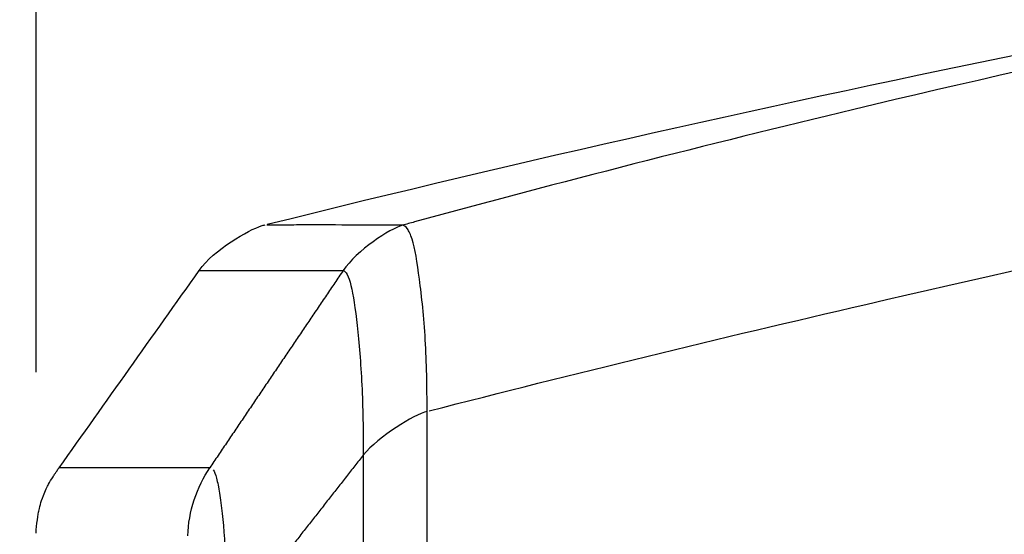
# Model space of a CAD drawing. Header units: millimetres. Extents: x 4946 to 6276, y -4769 to -3439.
# Tile 44 of 195: x 5514 to 5545, y -3588 to -3572. Entities that reach past the tile are written whole.
import ezdxf

# ---------------------------------------------------------------- set-up
doc = ezdxf.new("R2010")
doc.units = ezdxf.units.MM
doc.layers.add('ROXX_NEOmini_FIXTURE', color=7, linetype='Continuous', true_color=0x000000)
doc.dimstyles.get("Standard").update_dxf_attribs({"dimscale": 10, "dimtxt": 2.5, "dimasz": 3, "dimexe": 1, "dimexo": 0.5, "dimgap": 0.8, "dimtad": 1, "dimtoh": 1, "dimdec": 1, "dimzin": 1, "dimdsep": 46, "dimtxsty": 'Standard', "dimblk": 'OPEN90', "dimcen": 2.5, "dimadec": 1, "dimazin": 1, "dimtfac": 1, "dimtdec": 4, "dimtix": 1, "dimtofl": 0, "dimtmove": 1, "dimatfit": 3, "dimldrblk": 'OPEN90', "dimfxl": 1, "dimtolj": 1, "dimtzin": 1, "dimarcsym": 0})

# ---------------------------------------------------------------- blocks, each defined once
blk = doc.blocks.new('*D3')
at = {"layer": 'Defpoints', "color": 0}
for p in [(5445.02, -3551.277), (5521.144, -3551.277), (5521.144, -3812.777)]:
    blk.add_point(p, dxfattribs=at)
at = {"layer": 'ROXX_NEOmini_FIXTURE', "color": 0, "lineweight": -2}
for p, q in [((5515.143, -3551.277), (5442.02, -3551.277)), ((5445.02, -3806.776), (5445.02, -3557.278)), ((5515.143, -3812.777), (5442.02, -3812.777))]:
    blk.add_line(p, q, dxfattribs=at)
at = {"layer": 'ROXX_NEOmini_FIXTURE', "color": 0}
for points in [[(5446.02, -3557.278), (5444.02, -3557.278), (5445.02, -3551.277)], [(5444.02, -3806.776), (5446.02, -3806.776), (5445.02, -3812.777)]]:
    blk.add_solid(points, dxfattribs=at)
at = {"layer": 'ROXX_NEOmini_FIXTURE', "color": 0, "insert": (5438.119, -3682.027), "char_height": 9.0015, "attachment_point": 5, "rotation": 90}
blk.add_mtext('\\A1;261.5', dxfattribs=at)
blk = doc.blocks.new('*D9')
at = {"layer": 'Defpoints', "color": 0}
for p in [(5643.324, -3512.809), (5514.824, -3588.518), (5643.324, -3588.518)]:
    blk.add_point(p, dxfattribs=at)
at = {"layer": 'ROXX_NEOmini_FIXTURE', "color": 0, "lineweight": -2}
for p, q in [((5514.824, -3582.517), (5514.824, -3509.809)), ((5643.324, -3582.517), (5643.324, -3509.809)), ((5520.825, -3512.809), (5637.323, -3512.809))]:
    blk.add_line(p, q, dxfattribs=at)
at = {"layer": 'ROXX_NEOmini_FIXTURE', "color": 0}
for points in [[(5520.825, -3511.809), (5520.825, -3513.809), (5514.824, -3512.809)], [(5637.323, -3513.809), (5637.323, -3511.809), (5643.324, -3512.809)]]:
    blk.add_solid(points, dxfattribs=at)
at = {"layer": 'ROXX_NEOmini_FIXTURE', "color": 0, "insert": (5579.074, -3505.908), "char_height": 9.0015, "attachment_point": 5}
blk.add_mtext('\\A1;128.5', dxfattribs=at)

msp = doc.modelspace()

# ---------------------------------------------------------------- linework, layer by layer
at = {"layer": 'ROXX_NEOmini_FIXTURE', "color": 18, "lineweight": -3, "true_color": 0x000000}
for points, knots in [([(5581.324, -3566.577), (5579.017, -3566.902), (5572.104, -3567.93), (5558.33, -3570.317), (5542.35, -3573.743), (5530.907, -3576.674), (5526.272, -3577.943), (5526.146, -3577.977)], [-57.635877, -57.635877, -57.635877, -57.635877, -50.481154, -36.171705, -14.707532, -0.398083, 0, 0, 0, 0]), ([(5526.973, -3583.72), (5531.445, -3582.564), (5542.72, -3579.83), (5558.548, -3576.399), (5572.199, -3573.831), (5579.041, -3572.657), (5581.324, -3572.277)], [0.066672, 0.066672, 0.066672, 0.066672, 14.269047, 35.57261, 49.774985, 56.876171, 56.876171, 56.876171, 56.876171]), ([(5526.146, -3577.977), (5524.703, -3577.979), (5523.452, -3577.953), (5522.724, -3577.971), (5522.619, -3577.974)], [-241.39074, -241.39074, -241.39074, -241.39074, -181.043055, -169.335305, -169.335305, -169.335305, -169.335305]), ([(5526.91, -3583.736), (5526.91, -3583.356), (5526.903, -3582.597), (5526.847, -3581.139), (5526.676, -3579.539), (5526.5, -3578.48), (5526.304, -3578.049), (5526.198, -3577.977), (5526.146, -3577.977)], [-9.192199, -9.192199, -9.192199, -9.192199, -8.043146, -6.894088, -4.59597, -2.297852, -1.148794, 0, 0, 0, 0]), ([(5524.314, -3579.377), (5524.354, -3579.383), (5524.439, -3579.467), (5524.602, -3579.915), (5524.747, -3580.977), (5524.889, -3582.549), (5524.932, -3583.974), (5524.937, -3584.714), (5524.937, -3585.084)], [-8.994045, -8.994045, -8.994045, -8.994045, -7.869788, -6.745532, -4.497019, -2.248507, -1.12425, 0, 0, 0, 0]), ([(5526.91, -3667.818), (5526.908, -3653.844), (5526.91, -3625.777), (5526.911, -3597.71), (5526.91, -3583.736)], [0, 0, 0, 0, 42.040966, 84.082005, 84.082005, 84.082005, 84.082005]), ([(5524.937, -3585.084), (5524.937, -3598.687), (5524.937, -3625.777), (5524.937, -3652.866), (5524.937, -3666.47)], [0, 0, 0, 0, 40.693005, 81.385939, 81.385939, 81.385939, 81.385939]), ([(5520.192, -3585.478), (5519.887, -3585.478), (5519.303, -3585.478), (5518.239, -3585.478), (5517.114, -3585.478), (5516.124, -3585.478), (5515.647, -3585.478), (5515.547, -3585.478), (5515.537, -3585.478)], [-233.575017, -233.575017, -233.575017, -233.575017, -218.976622, -204.37818, -175.181296, -145.984412, -116.787528, -102.189086, -102.189086, -102.189086, -102.189086]), ([(5520.298, -3585.538), (5520.333, -3585.592), (5520.403, -3585.766), (5520.5, -3586.241), (5520.605, -3587.076), (5520.715, -3588.517), (5520.747, -3589.811), (5520.754, -3590.424)], [1.011894, 1.011894, 1.011894, 1.011894, 2.023788, 3.035681, 4.047575, 6.071363, 8.09515, 8.09515, 8.09515, 8.09515])]:
    msp.add_open_spline(points, degree=3, knots=knots, dxfattribs=at)
at = {"layer": 'ROXX_NEOmini_FIXTURE', "color": 18, "true_color": 0x000000}
for points in [[(5521.963, -3577.947), (5529.885, -3575.973), (5537.851, -3574.176), (5545.853, -3572.556)], [(5521.963, -3577.947), (5529.885, -3575.973), (5537.851, -3574.176), (5545.853, -3572.556)], [(5515.536, -3585.479), (5516.979, -3583.445), (5518.422, -3581.411), (5519.865, -3579.377)], [(5515.536, -3585.479), (5516.979, -3583.445), (5518.422, -3581.411), (5519.865, -3579.377)]]:
    msp.add_open_spline(points, degree=3, dxfattribs=at)
for points, knots in [([(5519.863, -3579.375), (5520.321, -3578.73), (5521.407, -3578.115), (5521.786, -3577.994), (5521.823, -3577.982), (5521.868, -3577.97), (5521.906, -3577.966)], [0.799955, 0.799955, 0.799955, 0.799955, 3.339078, 3.339078, 3.339078, 3.339138, 3.339138, 3.339138, 3.339138]), ([(5519.863, -3579.375), (5520.321, -3578.73), (5521.407, -3578.115), (5521.786, -3577.994), (5521.823, -3577.982), (5521.868, -3577.97), (5521.906, -3577.966)], [0.799955, 0.799955, 0.799955, 0.799955, 3.339078, 3.339078, 3.339078, 3.339138, 3.339138, 3.339138, 3.339138]), ([(5521.958, -3577.965), (5521.999, -3577.965), (5522.082, -3577.965), (5522.313, -3577.964), (5522.453, -3577.964), (5522.624, -3577.964)], [3.339151, 3.339151, 3.339151, 3.339151, 25.724122, 25.724122, 45.257338, 45.257338, 45.257338, 45.257338]), ([(5521.958, -3577.965), (5521.999, -3577.965), (5522.082, -3577.965), (5522.313, -3577.964), (5522.453, -3577.964), (5522.624, -3577.964)], [3.339151, 3.339151, 3.339151, 3.339151, 25.724122, 25.724122, 45.257338, 45.257338, 45.257338, 45.257338]), ([(5514.825, -3587.499), (5514.832, -3587.252), (5514.899, -3586.864), (5514.918, -3586.776), (5514.936, -3586.699), (5514.98, -3586.539), (5515.009, -3586.445), (5515.105, -3586.198), (5515.18, -3586.047), (5515.214, -3585.985), (5515.25, -3585.917), (5515.298, -3585.835), (5515.385, -3585.696), (5515.443, -3585.606), (5515.534, -3585.478)], [0.648996, 0.648996, 0.648996, 0.648996, 1.689906, 1.689906, 2.841145, 2.841145, 3.949614, 3.949614, 5.223986, 5.223986, 5.223986, 6.411147, 6.411147, 7.225435, 7.225435, 7.225435, 7.225435]), ([(5514.825, -3587.499), (5514.832, -3587.252), (5514.899, -3586.864), (5514.918, -3586.776), (5514.936, -3586.699), (5514.98, -3586.539), (5515.009, -3586.445), (5515.105, -3586.198), (5515.18, -3586.047), (5515.214, -3585.985), (5515.25, -3585.917), (5515.298, -3585.835), (5515.385, -3585.696), (5515.443, -3585.606), (5515.534, -3585.478)], [0.648996, 0.648996, 0.648996, 0.648996, 1.689906, 1.689906, 2.841145, 2.841145, 3.949614, 3.949614, 5.223986, 5.223986, 5.223986, 6.411147, 6.411147, 7.225435, 7.225435, 7.225435, 7.225435])]:
    msp.add_open_spline(points, degree=3, knots=knots, dxfattribs=at)
at = {"layer": 'ROXX_NEOmini_FIXTURE', "color": 18, "lineweight": -3, "true_color": 0x000000}
for points, degree in [([(5526.146, -3577.977), (5525.762, -3578.083), (5524.733, -3578.757), (5524.314, -3579.377)], 3), ([(5519.865, -3579.377), (5519.865, -3579.377), (5521.353, -3579.377), (5524.314, -3579.377)], 3), ([(5524.314, -3579.377), (5522.253, -3582.427), (5520.192, -3585.478)], 2), ([(5526.91, -3583.736), (5526.502, -3583.83), (5525.421, -3584.507), (5524.937, -3585.084)], 3), ([(5524.937, -3585.084), (5522.846, -3587.754), (5520.754, -3590.424)], 2), ([(5519.516, -3587.577), (5519.531, -3586.846), (5519.802, -3586.053), (5520.192, -3585.478)], 3)]:
    msp.add_open_spline(points, degree=degree, dxfattribs=at)

# ---------------------------------------------------------------- dimensions: what is measured, and where the dimension line sits
at = {"layer": 'ROXX_NEOmini_FIXTURE', "color": 5, "true_color": 0x0000ff}
dim = msp.add_linear_dim(base=(5643.324, -3512.809), p1=(5514.824, -3588.518), p2=(5643.324, -3588.518), dimstyle='Standard', override={"dimscale": 3.0005, "dimtxt": 3, "dimasz": 2, "dimexe": 1, "dimexo": 2, "dimgap": 0.8, "dimtad": 1, "dimtih": 0, "dimtoh": 0, "dimdec": 1, "dimlfac": 1, "dimzin": 1, "dimtxsty": 'Standard', "dimsah": 0, "dimcen": 2.5, "dimadec": 1, "dimazin": 1, "dimtix": 0, "dimtmove": 0, "dimtzin": 1}, dxfattribs=at)
dim.commit()
dim.dimension.update_dxf_attribs({"geometry": '*D9', "text_midpoint": (5579.074, -3505.908)})
dim = msp.add_linear_dim(base=(5445.02, -3551.277), p1=(5521.144, -3812.777), p2=(5521.144, -3551.277), angle=90, dimstyle='Standard', override={"dimscale": 3.0005, "dimtxt": 3, "dimasz": 2, "dimexe": 1, "dimexo": 2, "dimgap": 0.8, "dimtad": 1, "dimtih": 0, "dimtoh": 0, "dimdec": 1, "dimlfac": 1, "dimzin": 1, "dimtxsty": 'Standard', "dimsah": 0, "dimcen": 2.5, "dimadec": 1, "dimazin": 1, "dimtix": 0, "dimtmove": 0, "dimtzin": 1}, dxfattribs=at)
dim.commit()
dim.dimension.update_dxf_attribs({"geometry": '*D3', "text_midpoint": (5438.119, -3682.027)})

doc.saveas('drawing.dxf')
